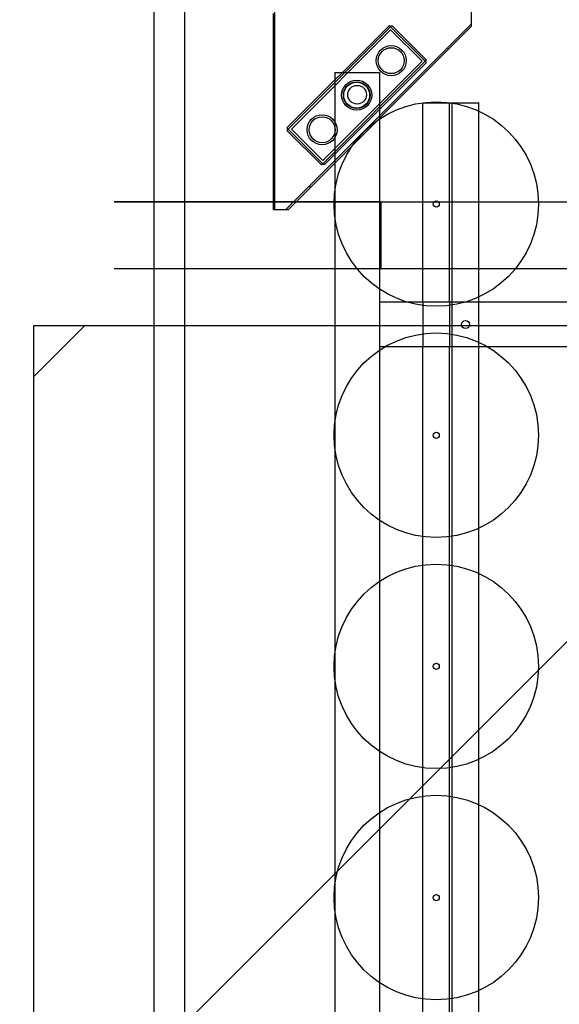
# Model space of a CAD drawing. Header units: millimetres. Extents: x 78245 to 370331, y -43659 to 214111.
# Tile 13 of 64: x 125044 to 125652, y 72269 to 73376. Entities that reach past the tile are written whole.
import ezdxf
from ezdxf.lldxf.tags import DXFTag

# ---------------------------------------------------------------- set-up
doc = ezdxf.new("R2010")
doc.units = ezdxf.units.MM
doc.header["$LTSCALE"] = 100
for name, color, linetype in [('B--L82--_INVENTARIS_Machines', 74, 'Continuous'), ('T--L90--_Terrein', 7, 'Continuous'), ('T--L9052_1988_Persriool_HPE', 200, 'PERSLEIDING'), ('T--L9052_1988_Rioolwater_Afvoer', 193, 'VUIL_WATER_AFVOER')]:
    doc.layers.add(name, color=color, linetype=linetype)
doc.styles.get("Standard").update_dxf_attribs({"font": 'arial.ttf'})
tags = doc.linetypes.add('PERSLEIDING', pattern='A,12.7,-5.08,["HPE",Standard,S=2.54,R=0,X=-2.54,Y=-1.27],-7.62', length=25.4).pattern_tags.tags
tags[6] = DXFTag(74, 10)
tags = doc.linetypes.add('VUIL_WATER_AFVOER', pattern='A,12.7,-5.08,["VWA",Standard,S=2.54,R=0,X=-2.54,Y=-1.27],-7.62', length=25.4).pattern_tags.tags
tags[6] = DXFTag(74, 10)

# ---------------------------------------------------------------- blocks, each defined once
blk = doc.blocks.new('Mecanaf afzuiging')
at = {"layer": 'B--L82--_INVENTARIS_Machines', "color": 1, "linetype": 'Continuous'}
blk.add_line((0, 2100), (0, 0), dxfattribs=at)
at = {"layer": 'B--L82--_INVENTARIS_Machines', "linetype": 'Continuous'}
blk.add_line((34.8, 76.3), (34.8, 2076.3), dxfattribs=at)
at = {"layer": 'B--L82--_INVENTARIS_Machines'}
for p, q in [((136.3, 1826), (136.3, 2049)), ((357.3, 2049), (357.3, 2032.1)), ((134.3, 2047), (134.3, 1826)), ((357.3, 2035), (148.3, 1826)), ((149.8, 1918.2), (265.1, 2033.4)), ((357.3, 2032.1), (151.2, 1826)), ((151.3, 1916.8), (266.5, 2032)), ((154.8, 1916.8), (266.5, 2028.5)), ((266.5, 2032), (265.1, 2033.4)), ((267.9, 2033.4), (266.5, 2032)), ((266.5, 2032), (305.4, 1993.1)), ((266.5, 2028.5), (301.9, 1993.1)), ((267.9, 2033.4), (306.8, 1994.5)), ((330.5, 2008.1), (331.9, 2006.7)), ((306.8, 1994.5), (305.4, 1993.1)), ((305.4, 1993.1), (190.1, 1877.9)), ((301.9, 1993.1), (190.1, 1881.4)), ((306.8, 1991.7), (191.6, 1876.5)), ((305.4, 1993.1), (306.8, 1991.7)), ((203.8, 1980.5), (203.8, 124.5)), ((203.8, 1980.5), (253.8, 1980.5)), ((253.8, 1980.5), (253.8, 124.5)), ((302.8, 1722), (302.8, 1946.5)), ((302.8, 1946.5), (365.8, 1946.5)), ((332.8, 1722), (332.8, 1946.5)), ((335.8, 158.5), (335.8, 1946.5)), ((365.8, 1722), (365.8, 1946.5)), ((149.8, 1918.2), (151.3, 1916.8)), ((151.3, 1916.8), (149.8, 1915.4)), ((190.1, 1877.9), (151.3, 1916.8)), ((190.1, 1881.4), (154.8, 1916.8)), ((188.7, 1876.5), (149.8, 1915.4)), ((190.1, 1877.9), (188.7, 1876.5)), ((191.6, 1876.5), (190.1, 1877.9)), ((175.2, 1852.8), (176.6, 1851.4)), ((255.3, 1834.9), (-44.7, 1834.9)), ((255.3, 1834.9), (255.3, 1759.9)), ((151.2, 1826), (134.3, 1826)), ((-44.7, 1759.9), (255.3, 1759.9)), ((2611.8, 1722), (253.8, 1722)), ((302.8, 1722), (302.8, 1672)), ((332.8, 1722), (332.8, 1672)), ((365.8, 1672), (365.8, 1722)), ((2611.8, 1672), (253.8, 1672)), ((302.8, 433), (302.8, 1672)), ((332.8, 433), (332.8, 1672)), ((365.8, 433), (365.8, 1672))]:
    blk.add_line(p, q, dxfattribs=at)
at = {"layer": 'B--L82--_INVENTARIS_Machines', "color": 6}
for p, q in [((-44.7, 1834.9), (469.5, 1834.9)), ((-44.7, 1759.9), (469.5, 1759.9))]:
    blk.add_line(p, q, dxfattribs=at)
at = {"layer": 'B--L82--_INVENTARIS_Machines'}
for centre, radius in [((267.2, 1993.8), 16.9), ((267.2, 1993.8), 14.6), ((228.3, 1955), 16.9), ((228.3, 1955), 15), ((228.3, 1955), 14.6), ((228.8, 1955.5), 10.5), ((317.8, 1832.5), 115), ((189.4, 1916.1), 16.9), ((189.4, 1916.1), 14.6), ((317.8, 1832.5), 3.5), ((350.8, 1697), 4.5), ((317.8, 1572.5), 115), ((317.8, 1572.5), 3.5), ((317.8, 1312.5), 115), ((317.8, 1312.5), 3.5), ((317.8, 1052.5), 115), ((317.8, 1052.5), 3.5)]:
    blk.add_circle(centre, radius, dxfattribs=at)
blk = doc.blocks.new('9052_verzamelbak_persriool')
at = {"layer": 'T--L9052_1988_Persriool_HPE', "linetype": 'Continuous'}
h = blk.add_hatch(dxfattribs=at)
h.set_pattern_fill('LINE', color=256, scale=200, angle=45, style=0)
h.paths.add_polyline_path([(-1350, -3000), (1350, -3000), (1350, 3000), (-1350, 3000)])
blk.add_lwpolyline([(-1350, -3000), (1350, -3000), (1350, 3000), (-1350, 3000)], close=True, dxfattribs=at)

msp = doc.modelspace()

# ---------------------------------------------------------------- linework, layer by layer
at = {"layer": 'T--L9052_1988_Rioolwater_Afvoer', "linetype": 'Continuous'}
msp.add_lwpolyline([(117846.561, 73928.865, 0, 0, 0), (119459.298, 73928.865, 1000, 0, 0), (120642.841, 73928.865, 0, 0, 0), (125770, 73928.865, 0, 0, 0), (126410, 73341.812, 0, 0, 0)], format="xyseb", dxfattribs=at)

# ---------------------------------------------------------------- block references
at = {"layer": 'T--L90--_Terrein'}
msp.add_blockref('Mecanaf afzuiging', (125195.231, 71336.172), dxfattribs=at)
at = {"layer": 'T--L9052_1988_Persriool_HPE'}
msp.add_blockref('9052_verzamelbak_persriool', (126410, 70031.812), dxfattribs=at)

doc.saveas('drawing.dxf')
